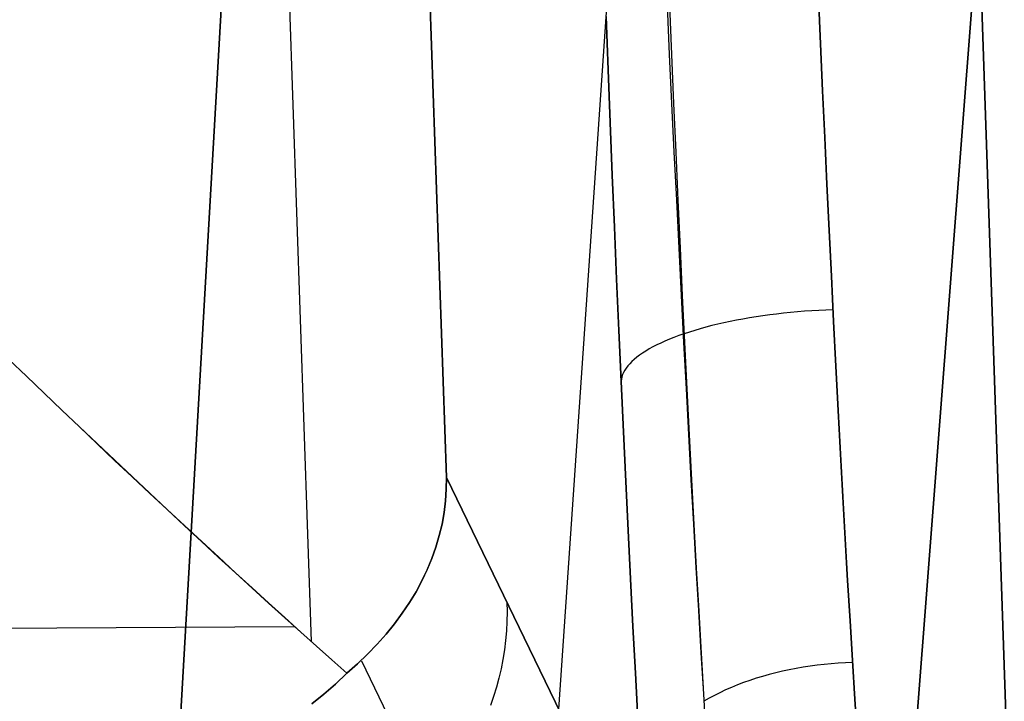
# Model space of a CAD drawing. Header units: millimetres. Extents: x -273 to 273, y -240 to 302.
# Tile 206 of 256: x 235.53 to 242.7, y -186.44 to -181.48. Entities that reach past the tile are written whole.
import ezdxf

# ---------------------------------------------------------------- set-up
doc = ezdxf.new("R2010")
doc.units = ezdxf.units.MM
doc.header["$MEASUREMENT"] = 0
doc.layers.add('IGES level 1', color=7, linetype='Continuous', true_color=0x3e413d)
doc.layers.add('IGES level 2', color=7, linetype='Continuous', true_color=0x008000)

msp = doc.modelspace()

# ---------------------------------------------------------------- linework, layer by layer
at = {"layer": 'IGES level 1'}
for p, q in [((244.293, -232.7607, 431.7657), (228.3871, 232.2157, 421.8598)), ((228.3871, 232.2157, 421.8598), (244.293, -232.7607, 431.7657)), ((237.6533, -186.0074, 423.4286), (224.9265, 185.6097, 415.4579)), ((225.9799, 184.4738, 413.3118), (238.636, -184.8118, 421.2368)), ((238.636, -184.8118, 421.2368), (225.9799, 184.4738, 413.3118)), ((241.3469, -181.3093, 377.5417), (241.3619, -181.6538, 377.5075)), ((241.3619, -181.6537, 377.5074), (241.347, -181.3093, 377.5416)), ((240.2626, -181.7334, 377.9307), (240.246, -181.3764, 377.9688)), ((240.2608, -181.3762, 377.9542), (240.2757, -181.7332, 377.9177)), ((239.8141, -181.8429, 378.9548), (239.7993, -181.4567, 378.9921)), ((239.7993, -181.4567, 378.9925), (239.8141, -181.8429, 378.9551)), ((241.3771, -181.9967, 377.4612), (241.3619, -181.6537, 377.5074)), ((241.3619, -181.6538, 377.5075), (241.3771, -181.9968, 377.4614)), ((240.2794, -182.0888, 377.8805), (240.2626, -181.7334, 377.9307)), ((240.2757, -181.7332, 377.9177), (240.291, -182.0888, 377.8691)), ((239.8292, -182.2275, 378.9044), (239.8141, -181.8429, 378.9548)), ((239.8141, -181.8429, 378.9551), (239.8292, -182.2275, 378.9048)), ((241.3926, -182.3379, 377.4032), (241.3771, -181.9967, 377.4612)), ((241.3771, -181.9968, 377.4614), (241.3926, -182.338, 377.4035)), ((240.2965, -182.4423, 377.8182), (240.2794, -182.0888, 377.8805)), ((240.291, -182.0888, 377.8691), (240.3065, -182.4425, 377.8082)), ((239.8447, -182.6102, 378.8411), (239.8292, -182.2275, 378.9044)), ((239.8292, -182.2275, 378.9048), (239.8447, -182.6103, 378.8415)), ((241.4084, -182.6769, 377.3335), (241.3926, -182.3379, 377.4032)), ((241.3926, -182.338, 377.4035), (241.4084, -182.677, 377.3337)), ((240.3138, -182.7935, 377.7439), (240.2965, -182.4423, 377.8182)), ((240.3065, -182.4425, 377.8082), (240.3223, -182.7939, 377.7352)), ((239.8605, -182.9906, 378.7649), (239.8447, -182.6102, 378.8411)), ((239.8447, -182.6103, 378.8415), (239.8604, -182.9906, 378.7654)), ((241.4245, -183.0133, 377.252), (241.4084, -182.6769, 377.3335)), ((241.4084, -182.677, 377.3337), (241.4244, -183.0134, 377.2523)), ((240.3312, -183.1419, 377.6577), (240.3138, -182.7935, 377.7439)), ((240.3223, -182.7939, 377.7352), (240.3384, -183.1426, 377.6502)), ((239.8604, -182.9906, 378.7654), (239.8765, -183.3682, 378.6764)), ((239.8765, -183.3681, 378.6759), (239.8605, -182.9906, 378.7649)), ((241.4244, -183.0134, 377.2523), (241.4407, -183.3468, 377.1592)), ((241.4407, -183.3466, 377.1589), (241.4245, -183.0133, 377.252)), ((240.3488, -183.4872, 377.5596), (240.3312, -183.1419, 377.6577)), ((240.3384, -183.1426, 377.6502), (240.3547, -183.4881, 377.5532)), ((239.8929, -183.7425, 378.5743), (239.8765, -183.3681, 378.6759)), ((239.8765, -183.3682, 378.6764), (239.8928, -183.7425, 378.5748)), ((241.4572, -183.6765, 377.0543), (241.4407, -183.3466, 377.1589)), ((241.4407, -183.3468, 377.1592), (241.4571, -183.6767, 377.0547)), ((240.3665, -183.8289, 377.4498), (240.3488, -183.4872, 377.5596)), ((240.3547, -183.4881, 377.5532), (240.3713, -183.8301, 377.4444)), ((241.1428, -183.6113, 377.0998), (241.0919, -183.6165, 377.1086)), ((241.1941, -183.6066, 377.0926), (241.1428, -183.6113, 377.0998)), ((241.2456, -183.6025, 377.087), (241.1941, -183.6066, 377.0926)), ((241.2973, -183.5989, 377.0832), (241.2456, -183.6025, 377.087)), ((241.3491, -183.5959, 377.0812), (241.2973, -183.5989, 377.0832)), ((241.401, -183.5934, 377.0808), (241.3491, -183.5959, 377.0812)), ((241.4529, -183.5915, 377.0821), (241.401, -183.5934, 377.0808)), ((240.7031, -183.6766, 377.2389), (240.6577, -183.6863, 377.2622)), ((240.7494, -183.6674, 377.217), (240.7031, -183.6766, 377.2389)), ((240.7964, -183.6586, 377.1967), (240.7494, -183.6674, 377.217)), ((240.8441, -183.6504, 377.178), (240.7964, -183.6586, 377.1967)), ((240.8926, -183.6426, 377.1609), (240.8441, -183.6504, 377.178)), ((240.9416, -183.6353, 377.1453), (240.8926, -183.6426, 377.1609)), ((240.9912, -183.6285, 377.1314), (240.9416, -183.6353, 377.1453)), ((241.0414, -183.6222, 377.1192), (240.9912, -183.6285, 377.1314)), ((241.0919, -183.6165, 377.1086), (241.0414, -183.6222, 377.1192)), ((241.4571, -183.6767, 377.0547), (241.4738, -184.0027, 376.9387)), ((241.4738, -184.0025, 376.9383), (241.4572, -183.6765, 377.0543)), ((239.8928, -183.7425, 378.5748), (239.9094, -184.1132, 378.4606)), ((239.9094, -184.1132, 378.4601), (239.8929, -183.7425, 378.5743)), ((240.4061, -183.7533, 377.4327), (240.3681, -183.7659, 377.4659)), ((240.4453, -183.7412, 377.4009), (240.4061, -183.7533, 377.4327)), ((240.4857, -183.7294, 377.3703), (240.4453, -183.7412, 377.4009)), ((240.5272, -183.718, 377.3412), (240.4857, -183.7294, 377.3703)), ((240.5697, -183.707, 377.3134), (240.5272, -183.718, 377.3412)), ((240.6133, -183.6964, 377.2871), (240.5697, -183.707, 377.3134)), ((240.6577, -183.6863, 377.2622), (240.6133, -183.6964, 377.2871)), ((240.2285, -183.8196, 377.6111), (240.1977, -183.8335, 377.6494)), ((240.2607, -183.806, 377.5738), (240.2285, -183.8196, 377.6111)), ((240.2942, -183.7927, 377.5376), (240.2607, -183.806, 377.5738)), ((240.329, -183.7796, 377.5026), (240.2942, -183.7927, 377.5376)), ((240.365, -183.7669, 377.4687), (240.329, -183.7796, 377.5026)), ((240.0888, -183.8916, 377.8121), (240.0653, -183.9066, 377.855)), ((240.1138, -183.8767, 377.7701), (240.0888, -183.8916, 377.8121)), ((240.1403, -183.8621, 377.729), (240.1138, -183.8767, 377.7701)), ((240.1683, -183.8477, 377.6887), (240.1403, -183.8621, 377.729)), ((240.1977, -183.8335, 377.6494), (240.1683, -183.8477, 377.6887)), ((240.3843, -184.1666, 377.3283), (240.3665, -183.8289, 377.4498)), ((240.3713, -183.8301, 377.4444), (240.388, -184.1681, 377.324)), ((235.4491, -183.9525, 424.1262), (235.577, -184.0758, 424.1361)), ((235.5774, -184.0754, 424.1361), (235.4493, -183.9523, 424.1263)), ((239.9873, -183.9683, 378.0333), (239.9718, -183.9841, 378.0794)), ((240.0044, -183.9527, 377.9878), (239.9873, -183.9683, 378.0333)), ((240.0231, -183.9372, 377.9428), (240.0044, -183.9527, 377.9878)), ((240.0434, -183.9218, 377.8985), (240.0231, -183.9372, 377.9428)), ((240.0653, -183.9066, 377.855), (240.0434, -183.9218, 377.8985)), ((239.9356, -184.0318, 378.2204), (239.9269, -184.0477, 378.2682)), ((239.946, -184.0158, 378.173), (239.9356, -184.0318, 378.2204)), ((239.9581, -183.9999, 378.126), (239.946, -184.0158, 378.173)), ((239.9718, -183.9841, 378.0794), (239.9581, -183.9999, 378.126)), ((241.4907, -184.3243, 376.8111), (241.4738, -184.0025, 376.9383)), ((241.4738, -184.0027, 376.9387), (241.4906, -184.3246, 376.8116)), ((235.577, -184.0758, 424.1361), (235.7054, -184.199, 424.1399)), ((235.7059, -184.1984, 424.1399), (235.5774, -184.0754, 424.1361)), ((239.9111, -184.0957, 378.4128), (239.9093, -184.1116, 378.4613)), ((239.9263, -184.4798, 378.3334), (239.9094, -184.1132, 378.4601)), ((239.9094, -184.1132, 378.4606), (239.9262, -184.4798, 378.334)), ((239.9146, -184.0797, 378.3644), (239.9111, -184.0957, 378.4128)), ((239.9199, -184.0637, 378.3162), (239.9146, -184.0797, 378.3644)), ((239.9269, -184.0477, 378.2682), (239.9199, -184.0637, 378.3162)), ((240.4023, -184.5, 377.1955), (240.3843, -184.1666, 377.3283)), ((240.388, -184.1681, 377.324), (240.4049, -184.5018, 377.192)), ((235.7054, -184.199, 424.1399), (235.8339, -184.3219, 424.1374)), ((235.8346, -184.3212, 424.1375), (235.7059, -184.1984, 424.1399)), ((235.8339, -184.3219, 424.1374), (235.9626, -184.4445, 424.1289)), ((235.9634, -184.4437, 424.129), (235.8346, -184.3212, 424.1375)), ((241.4906, -184.3246, 376.8116), (241.5076, -184.6418, 376.6733)), ((241.5076, -184.6415, 376.6729), (241.4907, -184.3243, 376.8111)), ((235.9626, -184.4445, 424.1289), (236.0912, -184.5666, 424.1142)), ((236.0921, -184.5657, 424.1143), (235.9634, -184.4437, 424.129)), ((239.9262, -184.4798, 378.334), (239.9433, -184.8419, 378.1951)), ((239.9433, -184.8419, 378.1945), (239.9263, -184.4798, 378.3334)), ((240.4203, -184.8287, 377.0513), (240.4023, -184.5, 377.1955)), ((240.4049, -184.5018, 377.192), (240.422, -184.8307, 377.0486)), ((236.0912, -184.5666, 424.1142), (236.2196, -184.688, 424.0935)), ((236.2206, -184.687, 424.0936), (236.0921, -184.5657, 424.1143)), ((236.2196, -184.688, 424.0935), (236.3477, -184.8086, 424.0666)), ((236.3487, -184.8075, 424.0667), (236.2206, -184.687, 424.0936)), ((241.5247, -184.9537, 376.5237), (241.5076, -184.6415, 376.6729)), ((241.5076, -184.6418, 376.6733), (241.5247, -184.954, 376.5242)), ((236.3477, -184.8086, 424.0666), (236.4752, -184.9282, 424.0337)), ((236.4763, -184.9271, 424.0338), (236.3487, -184.8075, 424.0667)), ((238.636, -184.8118, 421.2368), (238.6353, -184.8972, 421.3507)), ((238.6353, -184.8973, 421.3507), (238.636, -184.8118, 421.2368)), ((238.636, -184.8118, 421.2368), (240.103, -187.8332, 376.4218)), ((240.103, -187.8332, 376.4218), (238.636, -184.8118, 421.2368)), ((240.4383, -185.1523, 376.896), (240.4203, -184.8287, 377.0513)), ((240.422, -184.8307, 377.0486), (240.4392, -185.1545, 376.894)), ((238.6353, -184.8972, 421.3507), (238.6297, -184.9825, 421.4646)), ((238.6297, -184.9826, 421.4645), (238.6353, -184.8973, 421.3507)), ((239.9605, -185.1991, 378.0435), (239.9433, -184.8419, 378.1945)), ((239.9433, -184.8419, 378.1951), (239.9605, -185.1991, 378.044)), ((236.4752, -184.9282, 424.0337), (236.6021, -185.0467, 423.9948)), ((236.6031, -185.0456, 423.9949), (236.4763, -184.9271, 424.0338)), ((241.5419, -185.2606, 376.3638), (241.5247, -184.9537, 376.5237)), ((241.5247, -184.954, 376.5242), (241.5419, -185.2609, 376.3643)), ((236.6021, -185.0467, 423.9948), (236.7281, -185.164, 423.9499)), ((236.7292, -185.1629, 423.95), (236.6031, -185.0456, 423.9949)), ((238.6297, -184.9825, 421.4646), (238.6194, -185.0674, 421.5785)), ((238.6194, -185.0675, 421.5783), (238.6297, -184.9826, 421.4645)), ((238.6194, -185.0674, 421.5785), (238.6043, -185.1518, 421.6921)), ((238.6043, -185.1521, 421.6919), (238.6194, -185.0675, 421.5783)), ((236.7281, -185.164, 423.9499), (236.8532, -185.2799, 423.8991)), ((236.8542, -185.2788, 423.8992), (236.7292, -185.1629, 423.95)), ((238.6043, -185.1518, 421.6921), (238.5845, -185.2358, 421.8053)), ((238.5845, -185.2361, 421.8051), (238.6043, -185.1521, 421.6919)), ((240.4564, -185.4703, 376.7297), (240.4383, -185.1523, 376.896)), ((240.4392, -185.1545, 376.894), (240.4566, -185.4728, 376.7284)), ((238.5845, -185.2358, 421.8053), (238.5599, -185.3192, 421.9181)), ((238.5599, -185.3195, 421.9178), (238.5845, -185.2361, 421.8051)), ((239.9779, -185.551, 377.8805), (239.9605, -185.1991, 378.0435)), ((239.9605, -185.1991, 378.044), (239.9779, -185.551, 377.881)), ((241.5592, -185.5617, 376.1933), (241.5419, -185.2606, 376.3638)), ((241.5419, -185.2609, 376.3643), (241.5592, -185.5621, 376.1938)), ((236.8532, -185.2799, 423.8991), (236.9771, -185.3943, 423.8424)), ((236.9781, -185.3932, 423.8425), (236.8542, -185.2788, 423.8992)), ((238.5599, -185.3192, 421.9181), (238.5306, -185.4019, 422.0302)), ((238.5306, -185.4022, 422.03), (238.5599, -185.3195, 421.9178)), ((236.9771, -185.3943, 423.8424), (237.0998, -185.507, 423.78)), ((237.1008, -185.506, 423.7801), (236.9781, -185.3932, 423.8425)), ((238.4966, -185.4841, 422.1414), (238.5306, -185.4022, 422.03)), ((238.5306, -185.4019, 422.0302), (238.4967, -185.4837, 422.1416)), ((240.4745, -185.7825, 376.5527), (240.4564, -185.4703, 376.7297)), ((240.4566, -185.4728, 376.7284), (240.474, -185.7852, 376.5519)), ((237.0998, -185.507, 423.78), (237.2211, -185.618, 423.7118)), ((237.222, -185.6171, 423.7119), (237.1008, -185.506, 423.7801)), ((238.4967, -185.4837, 422.1416), (238.4581, -185.5647, 422.2522)), ((238.4581, -185.565, 422.2519), (238.4966, -185.4841, 422.1414)), ((237.2211, -185.618, 423.7118), (237.3408, -185.727, 423.6381)), ((237.3416, -185.7262, 423.6381), (237.222, -185.6171, 423.7119)), ((238.4581, -185.5647, 422.2522), (238.4149, -185.6447, 422.3618)), ((238.4149, -185.645, 422.3615), (238.4581, -185.565, 422.2519)), ((239.9955, -185.8972, 377.7057), (239.9779, -185.551, 377.8805)), ((239.9779, -185.551, 377.881), (239.9955, -185.8972, 377.7062)), ((241.5766, -185.8568, 376.0126), (241.5592, -185.5617, 376.1933)), ((241.5592, -185.5621, 376.1938), (241.5765, -185.8571, 376.0131)), ((238.4149, -185.6447, 422.3618), (238.3671, -185.7236, 422.4702)), ((238.3671, -185.724, 422.47), (238.4149, -185.645, 422.3615)), ((237.3408, -185.727, 423.6381), (237.4588, -185.834, 423.5587)), ((237.4594, -185.8333, 423.5588), (237.3416, -185.7262, 423.6381)), ((238.3671, -185.7236, 422.4702), (238.3149, -185.8014, 422.5774)), ((238.3149, -185.8017, 422.5772), (238.3671, -185.724, 422.47)), ((239.0775, -185.7217, 407.741), (239.0786, -185.7912, 407.7457)), ((237.4588, -185.834, 423.5587), (237.5749, -185.9387, 423.474)), ((237.5755, -185.9382, 423.474), (237.4594, -185.8333, 423.5588)), ((238.3149, -185.8014, 422.5774), (238.2583, -185.8779, 422.6833)), ((238.2583, -185.8782, 422.6831), (238.3149, -185.8017, 422.5772)), ((239.0786, -185.7912, 407.7457), (239.0772, -185.8608, 407.7504)), ((240.474, -185.7852, 376.5519), (240.4916, -186.0913, 376.3647)), ((240.4926, -186.0885, 376.3651), (240.4745, -185.7825, 376.5527)), ((237.5283, -185.8997, 423.5247), (200.3274, -186.1175, 420.2659)), ((238.2583, -185.8779, 422.6833), (238.1972, -185.9531, 422.7877)), ((238.1972, -185.9533, 422.7875), (238.2583, -185.8782, 422.6831)), ((239.0772, -185.8608, 407.7504), (239.0735, -185.9302, 407.7549)), ((240.0132, -186.2373, 377.5193), (239.9955, -185.8972, 377.7057)), ((239.9955, -185.8972, 377.7062), (240.0132, -186.2373, 377.5198)), ((241.5765, -185.8571, 376.0131), (241.5939, -186.1457, 375.8222)), ((241.594, -186.1454, 375.8217), (241.5766, -185.8568, 376.0126)), ((237.5749, -185.9387, 423.474), (237.6891, -186.0412, 423.3839)), ((237.6895, -186.0408, 423.3839), (237.5755, -185.9382, 423.474)), ((238.1972, -185.9531, 422.7877), (238.1319, -186.0269, 422.8904)), ((238.1319, -186.027, 422.8903), (238.1972, -185.9533, 422.7875)), ((239.0735, -185.9302, 407.7549), (239.0673, -185.9995, 407.7594)), ((237.6891, -186.0412, 423.3839), (237.8012, -186.1413, 423.2885)), ((237.8014, -186.1411, 423.2885), (237.6895, -186.0408, 423.3839)), ((238.1319, -186.0269, 422.8904), (238.0624, -186.0991, 422.9915)), ((238.0624, -186.0992, 422.9914), (238.1319, -186.027, 422.8903)), ((239.0673, -185.9995, 407.7594), (239.0586, -186.0686, 407.7638)), ((238.0624, -186.0991, 422.9915), (237.9887, -186.1698, 423.0908)), ((237.9887, -186.1699, 423.0907), (238.0624, -186.0992, 422.9914)), ((239.0586, -186.0686, 407.7638), (239.0476, -186.1373, 407.7681)), ((240.4916, -186.0913, 376.3647), (240.5091, -186.3909, 376.1672)), ((240.5107, -186.3879, 376.1672), (240.4926, -186.0885, 376.3651)), ((237.8012, -186.1413, 423.2885), (237.911, -186.2388, 423.1881)), ((237.911, -186.2388, 423.1881), (237.8014, -186.1411, 423.2885)), ((237.9887, -186.1698, 423.0908), (237.911, -186.2388, 423.1881)), ((237.911, -186.2388, 423.1881), (237.9887, -186.1699, 423.0907)), ((238.0173, -186.149, 423.0577), (239.542, -189.2881, 376.5015)), ((239.0476, -186.1373, 407.7681), (239.0342, -186.2056, 407.7722)), ((241.2341, -186.1939, 375.8304), (241.1836, -186.2027, 375.839)), ((241.285, -186.1861, 375.8233), (241.2341, -186.1939, 375.8304)), ((241.3362, -186.1793, 375.8176), (241.285, -186.1861, 375.8233)), ((241.3876, -186.1735, 375.8134), (241.3362, -186.1793, 375.8176)), ((241.4393, -186.1687, 375.8107), (241.3876, -186.1735, 375.8134)), ((241.4911, -186.1649, 375.8094), (241.4393, -186.1687, 375.8107)), ((241.543, -186.1622, 375.8097), (241.4911, -186.1649, 375.8094)), ((241.5949, -186.1604, 375.8114), (241.543, -186.1622, 375.8097)), ((241.5939, -186.1457, 375.8222), (241.6113, -186.4276, 375.6214)), ((241.6114, -186.4272, 375.6209), (241.594, -186.1454, 375.8217)), ((237.8279, -186.3174, 423.0713), (237.911, -186.2388, 423.1881)), ((237.911, -186.2388, 423.1881), (237.8279, -186.3174, 423.0713)), ((239.0342, -186.2056, 407.7722), (239.0184, -186.2734, 407.7763)), ((240.031, -186.571, 377.3216), (240.0132, -186.2373, 377.5193)), ((240.0132, -186.2373, 377.5198), (240.031, -186.5709, 377.322)), ((240.9391, -186.2609, 375.9035), (240.8921, -186.2753, 375.9206)), ((240.9867, -186.2474, 375.8878), (240.9391, -186.2609, 375.9035)), ((241.0351, -186.2348, 375.8735), (240.9867, -186.2474, 375.8878)), ((241.084, -186.2231, 375.8606), (241.0351, -186.2348, 375.8735)), ((241.1335, -186.2124, 375.8491), (241.084, -186.2231, 375.8606)), ((241.1836, -186.2027, 375.839), (241.1335, -186.2124, 375.8491)), ((237.8279, -186.3174, 423.0713), (237.7431, -186.3912, 422.9525)), ((237.7432, -186.3912, 422.9525), (237.8279, -186.3174, 423.0713)), ((239.0184, -186.2734, 407.7763), (239.0003, -186.3406, 407.7802)), ((240.7564, -186.3238, 375.9798), (240.713, -186.3416, 376.0021)), ((240.8008, -186.3067, 375.9587), (240.7564, -186.3238, 375.9798)), ((240.846, -186.2906, 375.939), (240.8008, -186.3067, 375.9587)), ((240.8921, -186.2753, 375.9206), (240.846, -186.2906, 375.939)), ((237.7431, -186.3912, 422.9525), (237.6568, -186.46, 422.8319)), ((237.6569, -186.46, 422.8318), (237.7432, -186.3912, 422.9525)), ((238.9798, -186.4071, 407.784), (238.957, -186.4729, 407.7877)), ((239.0003, -186.3406, 407.7802), (238.9798, -186.4071, 407.784)), ((240.5091, -186.3909, 376.1672), (240.5268, -186.6834, 375.9595)), ((240.5287, -186.6804, 375.9591), (240.5107, -186.3879, 376.1672)), ((240.5891, -186.3999, 376.0765), (240.55, -186.4208, 376.1037)), ((240.6293, -186.3797, 376.0505), (240.5891, -186.3999, 376.0765)), ((240.6706, -186.3602, 376.0257), (240.6293, -186.3797, 376.0505)), ((240.713, -186.3416, 376.0021), (240.6706, -186.3602, 376.0257)), ((240.55, -186.4208, 376.1037), (240.5122, -186.4424, 376.132)), ((241.6113, -186.4276, 375.6214), (241.6288, -186.7022, 375.411)), ((241.6288, -186.7018, 375.4105), (241.6114, -186.4272, 375.6209))]:
    msp.add_line(p, q, dxfattribs=at)
at = {"layer": 'IGES level 2', "color": 31, "true_color": 0xfabe47}
for p, q in [((241.2591, -106.9903, 598.7585), (235.5632, -206.3802, 590.9195)), ((235.5632, -206.3802, 590.9195), (241.2591, -106.9903, 598.7585)), ((238.0396, -207.3072, 593.9396), (242.5811, -140.6045, 598.384)), ((240.4131, -207.9723, 596.292), (245.5621, -141.1752, 600.4039)), ((245.5621, -141.1752, 600.4039), (240.4131, -207.9723, 596.292))]:
    msp.add_line(p, q, dxfattribs=at)

doc.saveas('drawing.dxf')
